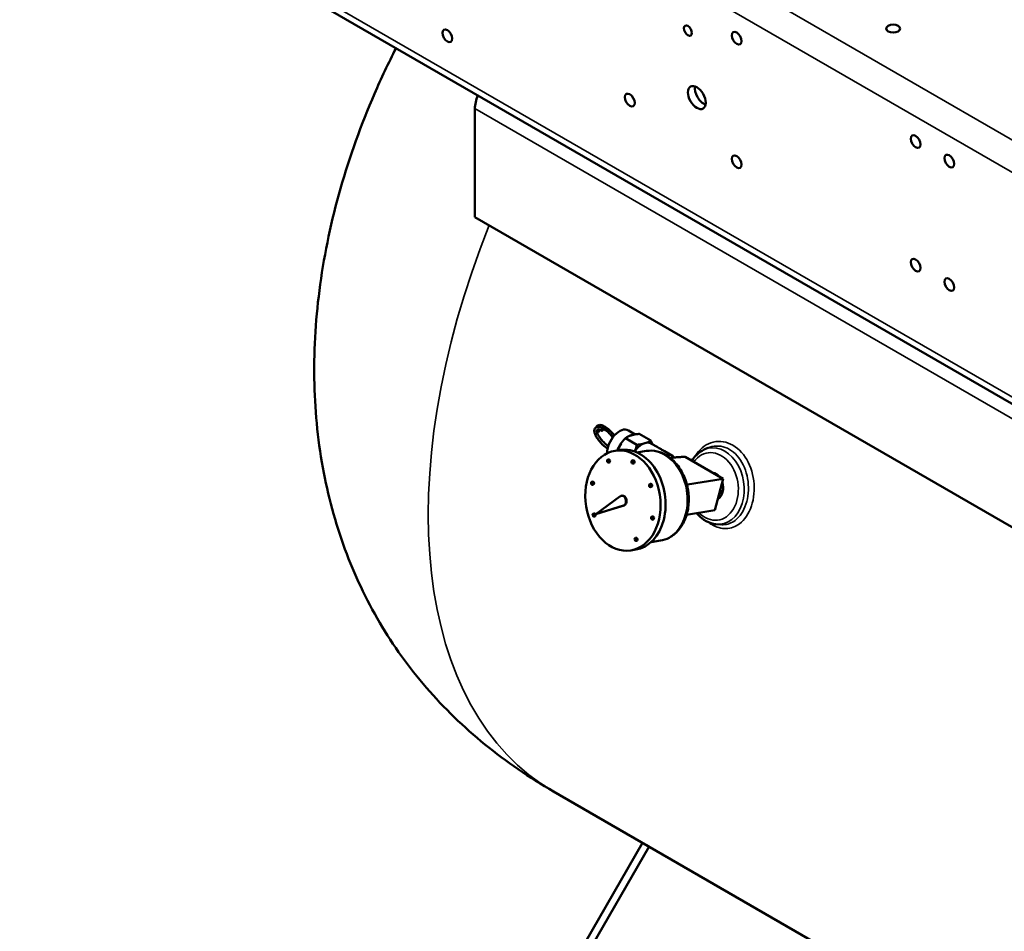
# Model space of a CAD drawing. Header units: inches. Extents: x 1 to 237, y 4 to 150.
# Tile 134 of 237: x 158 to 178, y 57 to 75. Entities that reach past the tile are written whole.
import ezdxf

# ---------------------------------------------------------------- set-up
doc = ezdxf.new("R2010")
doc.units = ezdxf.units.IN
doc.header["$LTSCALE"] = 7
doc.header["$MEASUREMENT"] = 0
doc.layers.add('Visible (ANSI)', color=7, linetype='Continuous', lineweight=50)
doc.layers.add('Visible Narrow (ANSI)', color=7, linetype='Continuous', lineweight=35)

msp = doc.modelspace()

# ---------------------------------------------------------------- linework, layer by layer
at = {"layer": 'Visible (ANSI)'}
for p, q in [((158.343, 78.795), (182.031, 65.118)), ((167.295, 71.179), (167.295, 73.332)), ((182.476, 62.414), (167.295, 71.179)), ((170.476, 66.869), (170.338, 66.949)), ((170.44, 66.863), (170.35, 66.835)), ((170.555, 66.878), (170.781, 66.747)), ((170.194, 66.691), (170.13, 66.576)), ((170.281, 66.794), (170.507, 66.663)), ((170.922, 66.612), (170.787, 66.69)), ((170.075, 66.543), (170.174, 66.559)), ((170.509, 66.51), (170.695, 66.54)), ((171.211, 66.445), (171.055, 66.535)), ((172.218, 65.988), (171.464, 66.424)), ((171.842, 66.567), (171.915, 66.599)), ((169.947, 66.372), (169.934, 66.37)), ((169.957, 66.311), (169.943, 66.309)), ((170.432, 66.356), (170.419, 66.353)), ((170.441, 66.294), (170.428, 66.292)), ((169.629, 65.932), (169.616, 65.93)), ((169.639, 65.871), (169.625, 65.869)), ((170.781, 65.888), (170.768, 65.886)), ((171.51, 65.877), (172.218, 65.988)), ((172.052, 65.363), (172.218, 65.988)), ((170.214, 65.654), (170.201, 65.652)), ((170.791, 65.826), (170.778, 65.824)), ((170.172, 65.639), (169.695, 65.288)), ((169.695, 65.288), (170.24, 65.456)), ((169.708, 65.29), (170.253, 65.458)), ((169.66, 65.302), (169.647, 65.3)), ((169.708, 65.29), (169.695, 65.288)), ((171.495, 65.275), (172.052, 65.363)), ((169.669, 65.241), (169.656, 65.239)), ((170.821, 65.24), (170.807, 65.238)), ((170.83, 65.179), (170.817, 65.177)), ((172.075, 65.087), (172.161, 65.078)), ((170.494, 64.818), (170.481, 64.816)), ((170.504, 64.757), (170.49, 64.755)), ((170.788, 64.732), (170.974, 64.761)), ((170.385, 64.568), (170.485, 64.583)), ((168.854, 59.784), (204.916, 38.964)), ((168.136, 54.459), (170.622, 58.764)), ((170.748, 58.691), (168.263, 54.386)), ((170.622, 58.764), (170.748, 58.691))]:
    msp.add_line(p, q, dxfattribs=at)
for centre, major_axis, ratio in [((166.747, 74.775), (-0.069, 0.12), 0.57735), ((171.52, 74.877), (-0.0566, 0.0981), 0.57735), ((172.488, 74.726), (-0.069, 0.12), 0.57735), ((175.593, 74.918), (0.138, 0), 0.57735), ((171.696, 73.55), (-0.125, 0.217), 0.57735), ((170.367, 73.501), (-0.069, 0.12), 0.57735), ((176.038, 72.677), (-0.069, 0.12), 0.57735), ((172.488, 72.277), (-0.069, 0.12), 0.57735), ((176.706, 72.291), (-0.069, 0.12), 0.57735), ((176.038, 70.227), (-0.069, 0.12), 0.57735), ((176.706, 69.841), (-0.069, 0.12), 0.57735), ((169.823, 66.96), (0.013, 0.0213), 0.546364), ((170.23, 65.555), (0.155, -0.988), 0.739997), ((169.939, 66.339), (-0.0048, 0.0306), 0.739997), ((170.423, 66.323), (-0.0048, 0.0306), 0.739997), ((169.62, 65.9), (-0.0048, 0.0306), 0.739997), ((170.773, 65.855), (-0.0048, 0.0306), 0.739997), ((169.651, 65.27), (-0.0048, 0.0306), 0.739997), ((170.812, 65.208), (-0.0048, 0.0306), 0.739997), ((170.485, 64.785), (-0.0048, 0.0306), 0.739997)]:
    msp.add_ellipse(centre, major_axis=major_axis, ratio=ratio, dxfattribs=at)
for centre, major_axis, ratio, start_param, end_param in [((171.836, 73.631), (0.125, -0.217), 0.57735, 3.732093, 5.692685), ((167.648, 73.536), (0.25, 0.433), 0.57735, 1.769202, 2.356194), ((169.696, 66.894), (0.0239, 0.0074), 0.719817, 3.155359, 6.059084), ((169.696, 66.894), (0.0239, 0.0074), 0.719817, 6.059084, 6.298496), ((170.163, 66.646), (0.175, 0.303), 0.57735, 0, 2.392236), ((170.34, 66.544), (0.175, 0.303), 0.57735, 0.367306, 0.743945), ((170.34, 66.544), (0.175, 0.303), 0.57735, 1.414504, 1.791143), ((170.33, 65.571), (0.155, -0.988), 0.739997, 0, 3.141593), ((170.612, 66.387), (0.175, 0.303), 0.57735, 0.743945, 1.414504), ((170.612, 66.387), (0.175, 0.303), 0.57735, 0.367306, 0.743945), ((170.612, 66.387), (0.175, 0.303), 0.57735, 0, 0.367306), ((170.612, 66.387), (0.175, 0.303), 0.57735, 1.414504, 1.431065), ((171.036, 66.142), (0.175, 0.303), 0.57735, 6.027225, 6.821033), ((169.952, 66.341), (0.0048, -0.0306), 0.739997, 0, 3.141593), ((170.437, 66.325), (0.0048, -0.0306), 0.739997, 0, 3.141593), ((172.017, 65.836), (-0.042, 0.269), 0.739997, 5.40224, 6.086718), ((169.634, 65.902), (0.0048, -0.0306), 0.739997, 0, 3.141593), ((170.786, 65.857), (0.0048, -0.0306), 0.739997, 0, 3.141593), ((172.017, 65.836), (0.042, -0.269), 0.739997, 0.269268, 1.794912), ((170.217, 65.553), (0.0155, -0.0988), 0.739997, 0.106739, 3.564217), ((170.23, 65.555), (0.0155, -0.0988), 0.739997, 0.106739, 3.141593), ((171.963, 65.828), (-0.043, 0.271), 0.739997, 3.856012, 4.491354), ((169.665, 65.272), (0.0048, -0.0306), 0.739997, 0, 3.141593), ((170.825, 65.21), (0.0048, -0.0306), 0.739997, 0, 3.141593), ((170.499, 64.787), (0.0048, -0.0306), 0.739997, 0, 3.141593)]:
    msp.add_ellipse(centre, major_axis=major_axis, ratio=ratio, start_param=start_param, end_param=end_param, dxfattribs=at)
for points, knots in [([(168.854, 59.784), (168.374, 60.061), (167.916, 60.374), (167.07, 61.063), (166.68, 61.441), (165.982, 62.248), (165.672, 62.681), (165.131, 63.599), (164.901, 64.088), (164.522, 65.116), (164.376, 65.66), (164.171, 66.79), (164.116, 67.382), (164.098, 68.594), (164.138, 69.218), (164.311, 70.478), (164.447, 71.116), (164.808, 72.381), (165.035, 73.012), (165.434, 73.931), (165.577, 74.233), (165.73, 74.53)], [0, 0, 0, 0, 4.223137, 4.223137, 8.428717, 8.428717, 12.640772, 12.640772, 16.981789, 16.981789, 21.52194, 21.52194, 26.276396, 26.276396, 31.212162, 31.212162, 36.269126, 36.269126, 41.387911, 41.387911, 43.930709, 43.930709, 43.930709, 43.930709]), ([(169.672, 66.886), (169.665, 66.908), (169.661, 66.929), (169.663, 66.957), (169.665, 66.966), (169.671, 66.982), (169.675, 66.988), (169.689, 67.003), (169.7, 67.01), (169.725, 67.016), (169.738, 67.017), (169.752, 67.015)], [0, 0, 0, 0, 0.2379284, 0.2379284, 0.3562767, 0.3562767, 0.458307, 0.458307, 0.6261146, 0.6261146, 0.7932215, 0.7932215, 0.7932215, 0.7932215]), ([(169.7, 67.009), (169.702, 67.013), (169.704, 67.018), (169.709, 67.028), (169.713, 67.033), (169.718, 67.037)], [0.3816294, 0.3816294, 0.3816294, 0.3816294, 0.4520622, 0.4520622, 0.5415565, 0.5415565, 0.5415565, 0.5415565]), ([(169.718, 67.037), (169.727, 67.045), (169.74, 67.051), (169.766, 67.056), (169.78, 67.055), (169.815, 67.049), (169.837, 67.04), (169.885, 67.014), (169.911, 66.997), (169.961, 66.957), (169.986, 66.934), (170.028, 66.89), (170.045, 66.869), (170.062, 66.848)], [0.00058, 0.00058, 0.00058, 0.00058, 0.184105, 0.184105, 0.371206, 0.371206, 0.631791, 0.631791, 0.902518, 0.902518, 1.162738, 1.162738, 1.36555, 1.36555, 1.36555, 1.36555]), ([(169.752, 67.015), (169.755, 67.014), (169.758, 67.014), (169.761, 67.013), (169.765, 67.012), (169.77, 67.011), (169.775, 67.009), (169.777, 67.009), (169.778, 67.008), (169.779, 67.008), (169.784, 67.006), (169.788, 67.005), (169.792, 67.003), (169.792, 67.003), (169.792, 67.003), (169.793, 67.003), (169.795, 67.002), (169.797, 67.001), (169.799, 67), (169.8, 67), (169.801, 66.999), (169.803, 66.999), (169.803, 66.999), (169.804, 66.998), (169.804, 66.998), (169.805, 66.998), (169.805, 66.998), (169.806, 66.998), (169.806, 66.997), (169.806, 66.997), (169.806, 66.997)], [1.8210799, 1.8210799, 1.8210799, 1.8210799, 1.861966, 1.861966, 1.861966, 1.9250929, 1.9250929, 1.9250929, 1.9429348, 1.9429348, 1.9429348, 2.0006543, 2.0006543, 2.0006543, 2.003975, 2.003975, 2.003975, 2.0396603, 2.0396603, 2.0396603, 2.0565192, 2.0565192, 2.0565192, 2.0624359, 2.0624359, 2.0624359, 2.0701762, 2.0701762, 2.0701762, 2.0718255, 2.0718255, 2.0718255, 2.0718255]), ([(169.925, 66.586), (169.915, 66.592), (169.906, 66.599), (169.871, 66.625), (169.845, 66.647), (169.797, 66.695), (169.774, 66.72), (169.734, 66.771), (169.716, 66.797), (169.689, 66.844), (169.679, 66.866), (169.672, 66.886)], [0.839938, 0.839938, 0.839938, 0.839938, 0.933548, 0.933548, 1.192927, 1.192927, 1.448878, 1.448878, 1.702538, 1.702538, 1.930971, 1.930971, 1.930971, 1.930971]), ([(169.81, 66.939), (169.794, 66.949), (169.778, 66.956), (169.751, 66.965), (169.74, 66.966), (169.725, 66.965), (169.721, 66.964), (169.716, 66.959), (169.713, 66.955), (169.712, 66.933), (169.714, 66.918), (169.72, 66.902)], [0, 0, 0, 0, 0.1833791, 0.1833791, 0.3616576, 0.3616576, 0.5262063, 0.5262063, 0.7554577, 0.7554577, 0.9560053, 0.9560053, 0.9560053, 0.9560053]), ([(169.718, 66.908), (169.718, 66.908), (169.718, 66.908), (169.718, 66.908), (169.719, 66.908), (169.719, 66.908), (169.72, 66.908), (169.721, 66.908), (169.721, 66.908), (169.721, 66.908), (169.722, 66.908), (169.722, 66.907), (169.723, 66.907), (169.725, 66.907), (169.728, 66.907), (169.73, 66.908), (169.731, 66.908), (169.731, 66.908), (169.731, 66.908), (169.733, 66.908), (169.735, 66.908), (169.736, 66.909), (169.737, 66.909), (169.738, 66.91), (169.739, 66.91), (169.74, 66.91), (169.74, 66.911), (169.741, 66.911), (169.744, 66.912), (169.746, 66.914), (169.748, 66.915), (169.749, 66.917), (169.75, 66.918), (169.751, 66.919), (169.752, 66.92), (169.752, 66.921), (169.753, 66.922), (169.753, 66.922), (169.754, 66.923), (169.754, 66.924), (169.754, 66.925), (169.755, 66.926), (169.755, 66.928), (169.755, 66.928), (169.755, 66.929), (169.755, 66.929), (169.755, 66.93), (169.755, 66.93), (169.755, 66.93), (169.755, 66.932), (169.755, 66.933), (169.754, 66.934)], [0.1265285, 0.1265285, 0.1265285, 0.1265285, 0.1273396, 0.1273396, 0.1273396, 0.1339623, 0.1339623, 0.1339623, 0.1374945, 0.1374945, 0.1374945, 0.1409234, 0.1409234, 0.1409234, 0.159099, 0.159099, 0.159099, 0.161619, 0.161619, 0.161619, 0.1720063, 0.1720063, 0.1720063, 0.1772747, 0.1772747, 0.1772747, 0.1811907, 0.1811907, 0.1811907, 0.1948058, 0.1948058, 0.1948058, 0.2048367, 0.2048367, 0.2048367, 0.2104901, 0.2104901, 0.2104901, 0.2148675, 0.2148675, 0.2148675, 0.2251148, 0.2251148, 0.2251148, 0.2301965, 0.2301965, 0.2301965, 0.232891, 0.232891, 0.232891, 0.2441905, 0.2441905, 0.2441905, 0.2441905]), ([(169.72, 66.901), (169.72, 66.901), (169.72, 66.901), (169.72, 66.9), (169.721, 66.899), (169.722, 66.896), (169.723, 66.893), (169.727, 66.882), (169.731, 66.873), (169.746, 66.845), (169.759, 66.823), (169.79, 66.78), (169.808, 66.758), (169.847, 66.715), (169.868, 66.694), (169.906, 66.661), (169.922, 66.648), (169.938, 66.637)], [0.0030662, 0.0030662, 0.0030662, 0.0030662, 0.0036074, 0.0036074, 0.0144301, 0.0144301, 0.0469071, 0.0469071, 0.1445718, 0.1445718, 0.3605031, 0.3605031, 0.5799173, 0.5799173, 0.805003, 0.805003, 0.9676352, 0.9676352, 0.9676352, 0.9676352]), ([(170.029, 66.809), (170.017, 66.825), (170.004, 66.841), (169.971, 66.878), (169.95, 66.899), (169.908, 66.936), (169.886, 66.953), (169.844, 66.98), (169.824, 66.991), (169.806, 66.997)], [2.7288973, 2.7288973, 2.7288973, 2.7288973, 2.8831716, 2.8831716, 3.1080526, 3.1080526, 3.3332279, 3.3332279, 3.5723794, 3.5723794, 3.5723794, 3.5723794]), ([(170.695, 66.54), (170.766, 66.551), (170.838, 66.548), (170.982, 66.514), (171.052, 66.483), (171.187, 66.395), (171.249, 66.337), (171.361, 66.199), (171.408, 66.118), (171.483, 65.944), (171.509, 65.85), (171.539, 65.658), (171.541, 65.56), (171.522, 65.371), (171.5, 65.279), (171.433, 65.111), (171.388, 65.034), (171.28, 64.907), (171.217, 64.856), (171.093, 64.79), (171.034, 64.771), (170.974, 64.761)], [1.03209, 1.03209, 1.03209, 1.03209, 1.322447, 1.322447, 1.622812, 1.622812, 1.942305, 1.942305, 2.273743, 2.273743, 2.608446, 2.608446, 2.943484, 2.943484, 3.278151, 3.278151, 3.609282, 3.609282, 3.927272, 3.927272, 4.173683, 4.173683, 4.173683, 4.173683]), ([(170.973, 66.581), (170.956, 66.591), (170.941, 66.6), (170.927, 66.609), (170.924, 66.61), (170.922, 66.612)], [0, 0, 0, 0, 0.1866689, 0.1866689, 0.2429902, 0.2429902, 0.2429902, 0.2429902]), ([(171.055, 66.535), (171.048, 66.539), (171.041, 66.543), (171.012, 66.559), (170.991, 66.571), (170.973, 66.581)], [2.737754, 2.737754, 2.737754, 2.737754, 2.7940753, 2.7940753, 2.9807442, 2.9807442, 2.9807442, 2.9807442]), ([(171.842, 66.567), (171.786, 66.541), (171.733, 66.505), (171.654, 66.426), (171.625, 66.388), (171.599, 66.346)], [5.4463259, 5.4463259, 5.4463259, 5.4463259, 5.7440758, 5.7440758, 5.9640594, 5.9640594, 5.9640594, 5.9640594]), ([(171.692, 65.306), (171.724, 65.269), (171.758, 65.236), (171.851, 65.162), (171.913, 65.128), (172.01, 65.098), (172.042, 65.091), (172.075, 65.087)], [7.5066291, 7.5066291, 7.5066291, 7.5066291, 7.7168051, 7.7168051, 8.0403422, 8.0403422, 8.1974573, 8.1974573, 8.1974573, 8.1974573])]:
    msp.add_open_spline(points, degree=3, knots=knots, dxfattribs=at)
for points in [[(169.718, 67.037), (169.718, 67.037), (169.718, 67.037), (169.718, 67.037)], [(169.746, 66.965), (169.748, 66.956), (169.75, 66.945), (169.754, 66.934)], [(169.808, 66.997), (169.817, 66.993), (169.826, 66.987), (169.836, 66.982)], [(171.915, 66.598), (171.915, 66.599), (171.916, 66.599), (171.916, 66.599)], [(172.162, 65.078), (172.161, 65.078), (172.161, 65.078), (172.161, 65.078)], [(172.234, 65.077), (172.234, 65.077), (172.234, 65.077), (172.234, 65.077)]]:
    msp.add_open_spline(points, degree=3, dxfattribs=at)
for points, weights in [([(170.35, 66.835), (170.313, 66.819), (170.281, 66.794)], [1, 1.01623145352, 1]), ([(170.555, 66.878), (170.489, 66.873), (170.44, 66.863)], [1, 1.01623145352, 1]), ([(170.281, 66.794), (170.23, 66.742), (170.194, 66.691)], [1, 1.01623145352, 1]), ([(170.466, 66.534), (170.49, 66.591), (170.507, 66.663)], [1, 1.01623145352, 1]), ([(170.507, 66.663), (170.573, 66.668), (170.622, 66.678)], [1, 1.01623145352, 1]), ([(170.712, 66.706), (170.749, 66.722), (170.781, 66.747)], [1, 1.01623145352, 1]), ([(170.781, 66.747), (170.804, 66.705), (170.82, 66.67)], [1, 1.01192442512, 1.00632831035]), ([(170.13, 66.576), (170.125, 66.564), (170.12, 66.551)], [1, 1.00348106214, 1.00546899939]), ([(171.464, 66.424), (171.303, 66.418), (171.208, 66.404)], [1.01772835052, 1.10838025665, 1]), ([(171.208, 66.404), (171.192, 66.401), (171.176, 66.398)], [1, 1.01696848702, 1.02905821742]), ([(171.497, 65.883), (171.503, 65.88), (171.51, 65.877)], [1.02395419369, 1.02096840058, 1.01772835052]), ([(171.51, 65.877), (171.506, 65.868), (171.503, 65.86)], [1.01772835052, 1.02163995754, 1.0251809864])]:
    msp.add_rational_spline(points, weights, degree=2, dxfattribs=at)
at = {"layer": 'Visible Narrow (ANSI)'}
for p, q in [((158.54, 83.917), (182.228, 70.241)), ((181.949, 69.759), (158.261, 83.435)), ((158.261, 78.975), (181.949, 65.299)), ((167.295, 73.332), (182.476, 64.567)), ((170.253, 65.458), (170.24, 65.456))]:
    msp.add_line(p, q, dxfattribs=at)
for centre, major_axis, ratio, start_param, end_param in [((174.854, 70.177), (-6, -10.392), 0.57735, 4.957432, 6.283185), ((172.067, 65.844), (0.118, -0.754), 0.739997, 6.087955, 9.620009), ((170.835, 65.65), (0.14, -0.889), 0.739997, 0, 3.141593), ((172.017, 65.836), (-0.105, 0.666), 0.739997, 2.348264, 6.925321), ((172.465, 66.549), (-0.0448, -0.0781), 0.57823, 2.157878, 2.158413)]:
    msp.add_ellipse(centre, major_axis=major_axis, ratio=ratio, start_param=start_param, end_param=end_param, dxfattribs=at)
for points, knots in [([(169.718, 67.037), (169.724, 67.043), (169.749, 67.054), (169.814, 67.043), (169.915, 66.98), (169.998, 66.902), (170.04, 66.851), (170.051, 66.837)], [0.676615, 0.676615, 0.676615, 0.676615, 0.897598, 1.346397, 1.795196, 2.243995, 2.414521, 2.414521, 2.414521, 2.414521]), ([(171.994, 65.078), (172.087, 65.025), (172.283, 64.972), (172.523, 65.059), (172.737, 65.286), (172.841, 65.601), (172.834, 66.037), (172.687, 66.454), (172.389, 66.7), (172.054, 66.753), (171.808, 66.641), (171.682, 66.473), (171.65, 66.418)], [-12.196061, -12.196061, -12.196061, -12.196061, -11.324914, -10.453766, -9.873002, -8.711472, -8.130707, -6.969178, -5.807648, -5.226883, -4.065354, -3.584573, -3.584573, -3.584573, -3.584573]), ([(171.916, 66.599), (171.969, 66.622), (172.084, 66.65), (172.323, 66.613), (172.59, 66.392), (172.72, 66.014), (172.725, 65.621), (172.631, 65.336), (172.44, 65.129), (172.286, 65.073), (172.181, 65.076), (172.162, 65.078)], [4.673084, 4.673084, 4.673084, 4.673084, 5.226883, 5.807648, 6.969178, 8.130707, 8.711472, 9.873002, 10.453766, 11.324914, 11.525082, 11.525082, 11.525082, 11.525082])]:
    msp.add_open_spline(points, degree=3, knots=knots, dxfattribs=at)
for points in [[(172.243, 66.617), (172.243, 66.617), (172.243, 66.617), (172.243, 66.617)], [(172.568, 66.531), (172.568, 66.531), (172.568, 66.531), (172.568, 66.531)], [(171.912, 65.133), (171.939, 65.113), (171.966, 65.094), (171.994, 65.078)], [(171.994, 65.078), (171.996, 65.086), (171.997, 65.095), (171.997, 65.102)]]:
    msp.add_open_spline(points, degree=3, dxfattribs=at)

doc.saveas('drawing.dxf')
